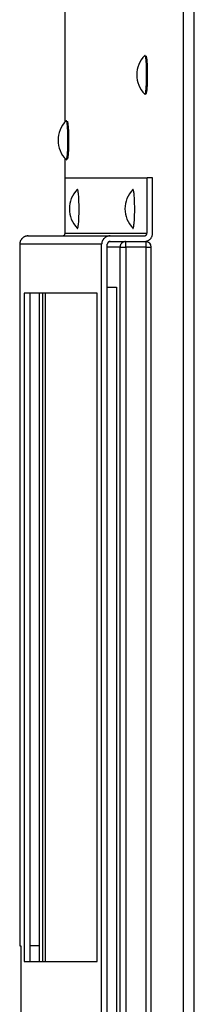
# Model space of a CAD drawing. Header units: inches. Extents: x -1 to 102, y 3 to 82.
# Tile 4 of 17: x 22 to 24, y 48 to 59. Entities that reach past the tile are written whole.
import ezdxf

# ---------------------------------------------------------------- set-up
doc = ezdxf.new("R2010")
doc.units = ezdxf.units.IN
doc.header["$LTSCALE"] = 12
doc.header["$MEASUREMENT"] = 0

msp = doc.modelspace()

# ---------------------------------------------------------------- linework, layer by layer
for p, q in [((23.847, 36.2), (23.847, 68.787)), ((23.966, 36.2), (23.966, 68.787)), ((22.547, 57.48), (22.547, 63.778)), ((22.547, 56.256), (22.547, 57.078)), ((22.548, 56.865), (23.447, 56.865)), ((22.548, 56.259), (22.548, 56.865)), ((23.509, 56.865), (23.447, 56.865)), ((23.447, 56.259), (23.447, 56.865)), ((23.509, 56.259), (23.509, 56.865)), ((22.134, 56.227), (22.134, 56.228)), ((22.134, 56.228), (22.139, 56.228)), ((22.139, 56.228), (22.139, 56.228)), ((22.139, 56.228), (22.142, 56.228)), ((22.142, 56.228), (23.042, 56.228)), ((22.548, 56.259), (23.447, 56.259)), ((23.042, 56.228), (23.416, 56.228)), ((22.049, 56.135), (22.049, 48.425)), ((22.949, 56.135), (22.049, 56.135)), ((22.049, 56.135), (22.049, 56.135)), ((22.049, 56.135), (22.049, 48.425)), ((22.949, 39.865), (22.949, 56.135)), ((23.011, 39.865), (23.011, 56.135)), ((23.151, 56.105), (23.011, 56.105)), ((23.034, 56.165), (23.211, 56.165)), ((23.042, 56.166), (23.416, 56.166)), ((23.151, 39.925), (23.151, 56.105)), ((23.151, 56.105), (23.216, 56.105)), ((23.211, 56.165), (23.434, 56.165)), ((23.216, 56.105), (23.216, 39.925)), ((23.439, 56.105), (23.216, 56.105)), ((23.439, 39.925), (23.439, 56.105)), ((23.439, 56.105), (23.494, 56.105)), ((23.494, 39.925), (23.494, 56.105)), ((23.011, 55.665), (23.113, 55.665)), ((23.113, 55.665), (23.113, 40.365)), ((22.9, 55.6), (22.098, 55.6)), ((22.098, 55.6), (22.098, 48.25)), ((22.16, 55.6), (22.16, 48.25)), ((22.264, 55.6), (22.264, 48.25)), ((22.264, 55.6), (22.264, 48.25)), ((22.302, 48.25), (22.302, 55.6)), ((22.332, 48.25), (22.332, 55.6)), ((22.9, 48.25), (22.9, 55.6)), ((22.049, 48.425), (22.049, 48.425)), ((22.049, 48.425), (22.063, 48.425)), ((22.063, 48.425), (22.063, 47.575)), ((22.264, 48.425), (22.16, 48.425)), ((22.098, 48.25), (22.9, 48.25))]:
    msp.add_line(p, q)
for centre, radius, start, end in [((23.638, 57.998), 0.303, 135.2645, 224.7355), ((22.774, 57.279), 0.303, 135.2645, 224.7355), ((22.897, 56.525), 0.303, 135.2645, 224.7355), ((23.507, 56.525), 0.303, 135.2645, 224.7355), ((23.434, 56.105), 0.06, 0, 90)]:
    msp.add_arc(centre, radius, start, end)
for points, weights in [([(23.425, 58.212), (23.424, 58.212), (23.423, 58.211)], [1, 0.999037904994, 1]), ([(23.431, 57.796), (23.433, 57.788), (23.436, 57.788)], [1, 0.990385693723, 1]), ([(22.563, 57.492), (22.561, 57.494), (22.559, 57.492)], [1, 0.994854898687, 1]), ([(22.559, 57.065), (22.56, 57.065), (22.56, 57.065)], [1, 0.999037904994, 1]), ([(22.56, 57.065), (22.561, 57.065), (22.562, 57.066)], [1, 0.998380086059, 1]), ([(22.683, 56.739), (22.682, 56.739), (22.681, 56.738)], [1, 0.999037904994, 1]), ([(23.293, 56.739), (23.292, 56.739), (23.291, 56.738)], [1, 0.999037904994, 1]), ([(22.142, 56.228), (22.049, 56.228), (22.049, 56.135)], [1, 0.707106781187, 1]), ([(22.517, 56.228), (22.548, 56.228), (22.548, 56.259)], [1, 0.707106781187, 1]), ([(23.042, 56.228), (22.949, 56.228), (22.949, 56.135)], [1, 0.707106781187, 1]), ([(23.416, 56.166), (23.509, 56.166), (23.509, 56.259)], [1, 0.707106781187, 1]), ([(23.416, 56.228), (23.447, 56.228), (23.447, 56.259)], [1, 0.707106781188, 1]), ([(23.042, 56.166), (23.011, 56.166), (23.011, 56.135)], [1, 0.707106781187, 1]), ([(23.211, 56.165), (23.151, 56.165), (23.151, 56.105)], [1, 0.707106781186, 1]), ([(23.216, 56.105), (23.216, 56.165), (23.211, 56.165)], [1, 0.707106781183, 1]), ([(23.439, 56.105), (23.439, 56.165), (23.434, 56.165)], [1, 0.707106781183, 1])]:
    msp.add_rational_spline(points, weights, degree=2)
for points, weights in [([(23.423, 57.785), (23.442, 57.765), (23.443, 57.989), (23.444, 58.212), (23.425, 58.212)], [1, 0.691427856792, 1, 0.691427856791, 1]), ([(23.436, 57.788), (23.454, 57.788), (23.454, 57.998), (23.454, 58.207), (23.436, 58.207)], [1, 0.707711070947, 1, 0.707711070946, 1]), ([(22.562, 57.066), (22.579, 57.088), (22.579, 57.279), (22.579, 57.47), (22.563, 57.492)], [1, 0.746422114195, 1, 0.746422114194, 1]), ([(22.573, 57.07), (22.59, 57.08), (22.59, 57.277), (22.59, 57.474), (22.573, 57.488)], [1, 0.727860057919, 1, 0.72786005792, 1]), ([(22.681, 56.311), (22.701, 56.292), (22.701, 56.515), (22.702, 56.739), (22.683, 56.739)], [1, 0.691427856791, 1, 0.69142785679, 1]), ([(23.291, 56.311), (23.311, 56.292), (23.312, 56.515), (23.312, 56.739), (23.293, 56.739)], [1, 0.691427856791, 1, 0.69142785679, 1])]:
    msp.add_rational_spline(points, weights, degree=2, knots=[0, 0, 0, 0.5, 0.5, 1, 1, 1])

doc.saveas('drawing.dxf')
